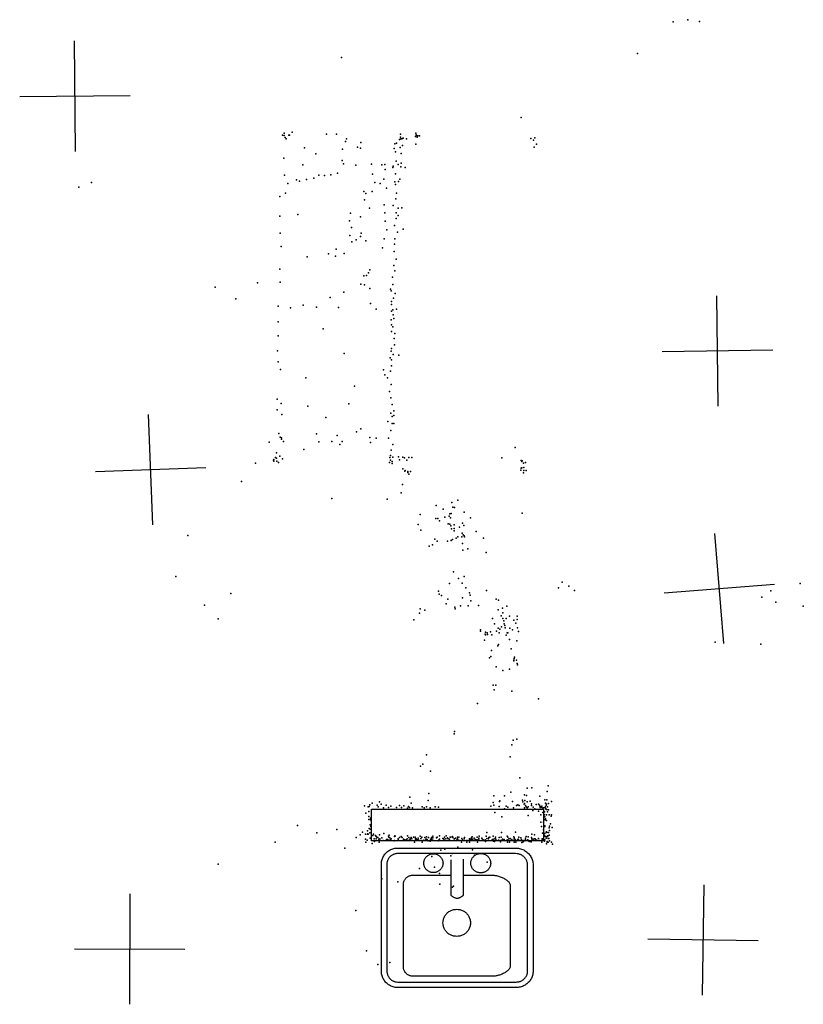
# Model space of a CAD drawing. Header units: millimetres. Extents: x -42542 to 45243, y -38526 to 67765.
# Tile 38 of 71: x -16151 to -13315, y 15016 to 18582. Entities that reach past the tile are written whole.
import ezdxf

# ---------------------------------------------------------------- set-up
doc = ezdxf.new("R2010")
doc.units = ezdxf.units.MM
for name, color, linetype in [('OBJECTS', 8, 'Continuous'), ('P', 9, 'Continuous'), ('PANOS', 10, 'Continuous'), ('WALLS', 3, 'Continuous')]:
    doc.layers.add(name, color=color, linetype=linetype)

# ---------------------------------------------------------------- blocks, each defined once
blk = doc.blocks.new('Sink_52')
for points in [[(-274.8, 182.6), (-274.5, 187.4), (-274, 191.3), (-273.3, 194.9), (-272.4, 198.5), (-271.2, 202), (-269.9, 205.3), (-268.3, 208.6), (-266.6, 211.8), (-264.6, 214.8), (-262.5, 217.7), (-260.2, 220.4), (-257.8, 223), (-255.2, 225.5), (-252.5, 227.8), (-249.6, 229.9), (-246.6, 231.9), (-243.4, 233.6), (-240.2, 235.2), (-236.8, 236.6), (-233.3, 237.7), (-229.8, 238.7), (-226.1, 239.4), (-222.4, 239.9), (-216.8, 240.2)], [(-215.9, 220.2), (-219.9, 220.1), (-222.3, 219.8), (-224.7, 219.3), (-227.1, 218.7), (-229.3, 218), (-231.6, 217.1), (-233.7, 216.1), (-235.8, 215), (-237.8, 213.7), (-239.7, 212.4), (-241.5, 210.9), (-243.3, 209.3), (-244.9, 207.6), (-246.4, 205.8), (-247.8, 203.9), (-249.1, 201.9), (-250.3, 199.9), (-251.4, 197.8), (-252.3, 195.6), (-253.1, 193.3), (-253.7, 191), (-254.2, 188.6), (-254.6, 186.3), (-254.8, 181.6)], [(-216.8, 240.2), (211.9, 240.2)], [(210.9, 220.2), (-215.9, 220.2)], [(-121.6, 185.5), (-121.3, 188.9), (-121, 191.1), (-120.6, 193.3), (-120, 195.4), (-119.3, 197.4), (-118.5, 199.4), (-117.5, 201.3), (-116.4, 203.2), (-115.3, 204.9), (-114, 206.6), (-112.6, 208.2), (-111.2, 209.8), (-109.6, 211.2), (-107.9, 212.5), (-106.2, 213.7), (-104.4, 214.9), (-102.5, 215.9), (-100.6, 216.8), (-98.6, 217.6), (-96.5, 218.2), (-94.4, 218.8), (-92.3, 219.2), (-90.1, 219.4), (-86.7, 219.5)], [(-86.7, 219.5), (-83.3, 219.4), (-81.1, 219.2), (-78.9, 218.8), (-76.8, 218.2), (-74.8, 217.6), (-72.7, 216.8), (-70.8, 215.9), (-68.9, 214.9), (-67.1, 213.7), (-65.4, 212.5), (-63.8, 211.2), (-62.2, 209.8), (-60.7, 208.2), (-59.4, 206.6), (-58.1, 204.9), (-56.9, 203.2), (-55.8, 201.3), (-54.9, 199.4), (-54.1, 197.4), (-53.4, 195.4), (-52.8, 193.3), (-52.3, 191.1), (-52, 188.9), (-51.8, 185.5)], [(48.8, 185.5), (49, 189), (49.3, 191.3), (49.8, 193.5), (50.4, 195.7), (51.1, 197.8), (52, 199.8), (52.9, 201.8), (54, 203.7), (55.2, 205.5), (56.6, 207.2), (58, 208.9), (59.5, 210.5), (61.1, 211.9), (62.8, 213.3), (64.6, 214.6), (66.4, 215.7), (68.4, 216.8), (70.4, 217.7), (72.4, 218.5), (74.5, 219.2), (76.7, 219.7), (79, 220.1), (81.2, 220.4), (84.7, 220.5)], [(84.7, 220.5), (88.2, 220.4), (90.5, 220.1), (92.7, 219.7), (94.9, 219.2), (97, 218.5), (99.1, 217.7), (101.1, 216.8), (103, 215.7), (104.8, 214.6), (106.6, 213.3), (108.3, 211.9), (109.9, 210.5), (111.4, 208.9), (112.9, 207.2), (114.2, 205.5), (115.4, 203.7), (116.5, 201.8), (117.5, 199.8), (118.3, 197.8), (119, 195.7), (119.7, 193.5), (120.1, 191.3), (120.4, 189), (120.7, 185.5)], [(254.6, 176.4), (254.5, 180.9), (254.1, 183.6), (253.6, 186.3), (252.9, 189), (252.1, 191.6), (251.1, 194.1), (249.9, 196.5), (248.7, 198.9), (247.2, 201.1), (245.7, 203.3), (244, 205.3), (242.2, 207.3), (240.2, 209.1), (238.2, 210.9), (236.1, 212.4), (233.8, 213.9), (231.5, 215.2), (229.1, 216.4), (226.6, 217.4), (224, 218.3), (221.4, 219), (218.7, 219.6), (216.1, 219.9), (210.9, 220.2)], [(211.9, 240.2), (217.1, 239.9), (221.3, 239.4), (225.3, 238.6), (229.1, 237.6), (232.9, 236.4), (236.6, 234.9), (240.2, 233.3), (243.6, 231.4), (246.9, 229.3), (250, 227), (253, 224.5), (255.9, 221.9), (258.5, 219), (261, 216.1), (263.4, 212.9), (265.5, 209.7), (267.4, 206.3), (269.1, 202.7), (270.6, 199.1), (271.9, 195.3), (272.9, 191.4), (273.7, 187.5), (274.3, 183.4), (274.6, 177.4)], [(-274.8, -206), (-274.8, 182.6)], [(-254.8, 181.6), (-254.8, -205)], [(-86.7, 151.5), (-90.1, 151.7), (-92.3, 151.9), (-94.4, 152.3), (-96.5, 152.8), (-98.6, 153.5), (-100.6, 154.3), (-102.5, 155.2), (-104.4, 156.2), (-106.2, 157.3), (-107.9, 158.6), (-109.6, 159.9), (-111.2, 161.3), (-112.6, 162.8), (-114, 164.4), (-115.3, 166.1), (-116.4, 167.9), (-117.5, 169.8), (-118.5, 171.7), (-119.3, 173.7), (-120, 175.7), (-120.6, 177.8), (-121, 180), (-121.3, 182.2), (-121.6, 185.5)], [(-51.8, 185.5), (-52, 182.2), (-52.3, 180), (-52.8, 177.8), (-53.4, 175.7), (-54.1, 173.7), (-54.9, 171.7), (-55.8, 169.8), (-56.9, 167.9), (-58.1, 166.1), (-59.4, 164.4), (-60.7, 162.8), (-62.2, 161.3), (-63.8, 159.9), (-65.4, 158.6), (-67.1, 157.3), (-68.9, 156.2), (-70.8, 155.2), (-72.7, 154.3), (-74.8, 153.5), (-76.8, 152.8), (-78.9, 152.3), (-81.1, 151.9), (-83.3, 151.7), (-86.7, 151.5)], [(-23.8, 198.2), (-23.8, 70.2)], [(21.8, 70.2), (21.8, 199.7)], [(84.7, 150.5), (81.2, 150.7), (79, 150.9), (76.7, 151.3), (74.5, 151.9), (72.4, 152.5), (70.4, 153.4), (68.4, 154.3), (66.4, 155.3), (64.6, 156.5), (62.8, 157.7), (61.1, 159.1), (59.5, 160.6), (58, 162.2), (56.6, 163.8), (55.2, 165.6), (54, 167.4), (52.9, 169.3), (52, 171.3), (51.1, 173.3), (50.4, 175.4), (49.8, 177.6), (49.3, 179.8), (49, 182.1), (48.8, 185.5)], [(120.7, 185.5), (120.4, 182.1), (120.1, 179.8), (119.7, 177.6), (119, 175.4), (118.3, 173.3), (117.5, 171.3), (116.5, 169.3), (115.4, 167.4), (114.2, 165.6), (112.9, 163.8), (111.4, 162.2), (109.9, 160.6), (108.3, 159.1), (106.6, 157.7), (104.8, 156.5), (103, 155.3), (101.1, 154.3), (99.1, 153.4), (97, 152.5), (94.9, 151.9), (92.7, 151.3), (90.5, 150.9), (88.2, 150.7), (84.7, 150.5)], [(254.6, -203.3), (254.6, 176.4)], [(274.6, 177.4), (274.6, -204.3)], [(-195.4, 108.3), (-195.2, 111.7), (-194.9, 113.9), (-194.4, 116), (-193.8, 118.1), (-193.1, 120.1), (-192.3, 122), (-191.4, 123.9), (-190.3, 125.7), (-189.2, 127.5), (-187.9, 129.2), (-186.5, 130.8), (-185.1, 132.3), (-183.5, 133.7), (-181.9, 135), (-180.2, 136.2), (-178.4, 137.3), (-176.6, 138.3), (-174.7, 139.2), (-172.7, 140), (-170.7, 140.6), (-168.6, 141.1), (-166.4, 141.5), (-164.3, 141.8), (-160.9, 141.9)], [(-195.4, -189.4), (-195.4, 108.3)], [(-160.9, 141.9), (-23.7, 141.9)], [(21.8, 141.9), (129.4, 141.9)], [(129.4, 141.9), (133.3, 141.7), (136.2, 141.4), (139.1, 140.9), (142.2, 140.3), (145.4, 139.6), (148.7, 138.7), (152, 137.7), (155.3, 136.6), (158.6, 135.3), (161.9, 134), (165.1, 132.5), (168.2, 130.9), (171.3, 129.2), (174.2, 127.5), (177, 125.6), (179.6, 123.7), (182, 121.6), (184.2, 119.5), (186.2, 117.4), (187.9, 115.1), (189.3, 112.8), (190.4, 110.5), (191.1, 108.1), (191.6, 104.4)], [(191.6, 104.4), (191.6, -187.6)], [(-23.8, 70.2), (-21.1, 67.6), (-19.2, 66.1), (-17.4, 64.7), (-15.6, 63.5), (-13.8, 62.4), (-11.9, 61.4), (-10.1, 60.6), (-8.3, 60), (-6.5, 59.4), (-4.7, 59.1), (-2.8, 58.9), (-1, 58.8), (0.8, 58.9), (2.6, 59.1), (4.4, 59.4), (6.3, 60), (8.1, 60.6), (9.9, 61.4), (11.7, 62.4), (13.6, 63.5), (15.4, 64.7), (17.2, 66.1), (19, 67.6), (21.8, 70.2)], [(-52, -30.6), (-51.7, -25.8), (-51.3, -22.6), (-50.6, -19.5), (-49.8, -16.5), (-48.8, -13.6), (-47.6, -10.7), (-46.3, -8), (-44.8, -5.3), (-43.1, -2.8), (-41.3, -0.3), (-39.3, 2), (-37.2, 4.2), (-35, 6.3), (-32.6, 8.2), (-30.2, 10), (-27.6, 11.6), (-24.9, 13.1), (-22.1, 14.4), (-19.3, 15.5), (-16.3, 16.5), (-13.3, 17.2), (-10.2, 17.8), (-7, 18.2), (-2.2, 18.4)], [(-2.2, 18.4), (2.7, 18.2), (5.8, 17.8), (8.9, 17.2), (12, 16.5), (14.9, 15.5), (17.8, 14.4), (20.6, 13.1), (23.2, 11.6), (25.8, 10), (28.3, 8.2), (30.6, 6.3), (32.9, 4.2), (35, 2), (36.9, -0.3), (38.7, -2.8), (40.4, -5.3), (41.9, -8), (43.3, -10.7), (44.4, -13.6), (45.4, -16.5), (46.3, -19.5), (46.9, -22.6), (47.3, -25.8), (47.6, -30.6)], [(-2.2, -79.6), (-7, -79.4), (-10.2, -79), (-13.3, -78.4), (-16.3, -77.7), (-19.3, -76.7), (-22.1, -75.6), (-24.9, -74.3), (-27.6, -72.8), (-30.2, -71.2), (-32.6, -69.4), (-35, -67.5), (-37.2, -65.4), (-39.3, -63.2), (-41.3, -60.9), (-43.1, -58.5), (-44.8, -55.9), (-46.3, -53.3), (-47.6, -50.5), (-48.8, -47.7), (-49.8, -44.7), (-50.6, -41.7), (-51.3, -38.6), (-51.7, -35.5), (-52, -30.6)], [(47.6, -30.6), (47.3, -35.5), (46.9, -38.6), (46.3, -41.7), (45.4, -44.7), (44.4, -47.7), (43.3, -50.5), (41.9, -53.3), (40.4, -55.9), (38.7, -58.5), (36.9, -60.9), (35, -63.2), (32.9, -65.4), (30.6, -67.5), (28.3, -69.4), (25.8, -71.2), (23.2, -72.8), (20.6, -74.3), (17.8, -75.6), (14.9, -76.7), (12, -77.7), (8.9, -78.4), (5.8, -79), (2.7, -79.4), (-2.2, -79.6)], [(-215.3, -264.9), (-220.7, -264.7), (-224.7, -264.2), (-228.4, -263.5), (-232, -262.5), (-235.6, -261.4), (-239, -260), (-242.4, -258.4), (-245.6, -256.6), (-248.7, -254.7), (-251.7, -252.5), (-254.5, -250.2), (-257.1, -247.7), (-259.7, -245.1), (-262, -242.3), (-264.2, -239.4), (-266.2, -236.3), (-268, -233.1), (-269.6, -229.8), (-271, -226.3), (-272.2, -222.8), (-273.2, -219.2), (-273.9, -215.4), (-274.5, -211.6), (-274.8, -206)], [(-254.8, -205), (-254.6, -209.1), (-254.3, -211.6), (-253.9, -214.1), (-253.2, -216.5), (-252.5, -218.8), (-251.6, -221.1), (-250.5, -223.3), (-249.4, -225.5), (-248.1, -227.5), (-246.6, -229.5), (-245.1, -231.4), (-243.4, -233.2), (-241.7, -234.8), (-239.8, -236.4), (-237.9, -237.9), (-235.9, -239.2), (-233.7, -240.4), (-231.5, -241.5), (-229.3, -242.4), (-226.9, -243.2), (-224.5, -243.9), (-222.1, -244.4), (-219.7, -244.7), (-215.3, -244.9)], [(-161.3, -223.5), (-164.6, -223.4), (-166.8, -223.1), (-168.9, -222.7), (-171, -222.1), (-173, -221.4), (-175, -220.6), (-176.9, -219.7), (-178.8, -218.7), (-180.5, -217.5), (-182.2, -216.3), (-183.9, -215), (-185.4, -213.5), (-186.8, -212), (-188.2, -210.4), (-189.4, -208.7), (-190.5, -206.9), (-191.6, -205.1), (-192.5, -203.2), (-193.3, -201.2), (-194, -199.2), (-194.5, -197.1), (-194.9, -194.9), (-195.2, -192.8), (-195.4, -189.4)], [(191.6, -187.6), (191.1, -191.1), (190.4, -193.4), (189.3, -195.7), (188, -197.9), (186.3, -200), (184.4, -202.1), (182.2, -204.1), (179.8, -206), (177.3, -207.9), (174.6, -209.7), (171.7, -211.4), (168.7, -213), (165.6, -214.5), (162.5, -215.9), (159.2, -217.2), (156, -218.4), (152.8, -219.5), (149.6, -220.5), (146.4, -221.3), (143.3, -222), (140.3, -222.6), (137.5, -223.1), (134.7, -223.4), (131, -223.5)], [(213, -244.9), (217.2, -244.8), (219.8, -244.4), (222.4, -244), (224.9, -243.3), (227.4, -242.5), (229.8, -241.6), (232.1, -240.5), (234.3, -239.3), (236.5, -237.9), (238.5, -236.4), (240.5, -234.8), (242.4, -233.1), (244.1, -231.3), (245.7, -229.3), (247.3, -227.3), (248.6, -225.2), (249.9, -223), (251, -220.7), (252, -218.3), (252.8, -215.9), (253.5, -213.4), (254, -210.8), (254.4, -208.3), (254.6, -203.3)], [(274.6, -204.3), (274.4, -209.3), (273.9, -213.4), (273.1, -217.2), (272.2, -221), (271, -224.6), (269.6, -228.2), (267.9, -231.6), (266.1, -234.9), (264.1, -238.1), (261.9, -241.2), (259.5, -244.1), (256.9, -246.8), (254.2, -249.4), (251.3, -251.8), (248.3, -254), (245.1, -256.1), (241.9, -257.9), (238.4, -259.6), (234.9, -261.1), (231.3, -262.3), (227.5, -263.3), (223.7, -264.1), (219.8, -264.6), (214, -264.9)], [(-215.3, -244.9), (213, -244.9)], [(131, -223.5), (-161.3, -223.5)], [(214, -264.9), (-215.3, -264.9)]]:
    blk.add_lwpolyline(points)

msp = doc.modelspace()

# ---------------------------------------------------------------- linework, layer by layer
at = {"layer": 'P'}
for p in [(-13733, 18582), (-13786, 18574), (-13691, 18575), (-14986, 18445), (-13915, 18459), (-14336, 18228), (-15200, 18164), (-15194, 18171), (-15194, 18163), (-15190, 18155), (-15187, 18150), (-15177, 18164), (-15175, 18164), (-15165, 18175), (-15041, 18168), (-15005, 18168), (-14969, 18150), (-14773, 18168), (-14773, 18157), (-14772, 18151), (-14771, 18150), (-14766, 18152), (-14763, 18153), (-14751, 18151), (-14719, 18159), (-14717, 18171), (-14716, 18165), (-14715, 18163), (-14713, 18157), (-14710, 18161), (-14704, 18161), (-14301, 18152), (-14287, 18154), (-15120, 18118), (-14972, 18141), (-14929, 18120), (-14918, 18117), (-14916, 18137), (-14796, 18115), (-14794, 18133), (-14788, 18135), (-14776, 18148), (-14774, 18119), (-14766, 18126), (-14718, 18131), (-14292, 18146), (-14289, 18120), (-14281, 18131), (-15195, 18081), (-15079, 18096), (-14983, 18113), (-14791, 18104), (-14771, 18097), (-15126, 18056), (-14984, 18072), (-14979, 18060), (-14935, 18055), (-14878, 18059), (-14841, 18056), (-14830, 18058), (-14801, 18047), (-14800, 18052), (-14789, 18070), (-14781, 18058), (-14772, 18049), (-14770, 18063), (-14756, 18047), (-15193, 18019), (-15087, 18008), (-15068, 18019), (-15048, 18018), (-15025, 18020), (-15001, 18026), (-14874, 18022), (-14828, 18040), (-14791, 18024), (-15937, 17975), (-15891, 17993), (-15181, 17989), (-15149, 18002), (-15139, 17997), (-15113, 18003), (-14866, 17993), (-14847, 17989), (-14833, 18005), (-14824, 17972), (-14794, 17995), (-14791, 17985), (-14780, 17996), (-14775, 18005), (-15210, 17942), (-15189, 17954), (-14906, 17960), (-14898, 17952), (-14875, 17960), (-14787, 17954), (-14903, 17930), (-14885, 17900), (-14832, 17912), (-14800, 17909), (-14790, 17933), (-14768, 17901), (-15210, 17870), (-15145, 17877), (-14954, 17881), (-14918, 17868), (-14830, 17882), (-14789, 17883), (-14782, 17899), (-14781, 17873), (-14957, 17854), (-14950, 17830), (-14828, 17852), (-14795, 17837), (-14789, 17862), (-15209, 17809), (-14956, 17801), (-14918, 17797), (-14915, 17809), (-14823, 17821), (-14784, 17813), (-14763, 17823), (-15205, 17761), (-14949, 17777), (-14933, 17785), (-14899, 17781), (-14832, 17788), (-14795, 17769), (-14794, 17789), (-15111, 17723), (-15034, 17734), (-15008, 17726), (-15006, 17751), (-14977, 17735), (-14838, 17756), (-14796, 17743), (-14797, 17692), (-14789, 17715), (-15210, 17679), (-14906, 17655), (-14896, 17656), (-14889, 17665), (-14884, 17676), (-14794, 17672), (-15291, 17629), (-15208, 17631), (-14917, 17624), (-14903, 17622), (-14802, 17649), (-14801, 17623), (-15444, 17613), (-14978, 17595), (-14884, 17608), (-14809, 17606), (-14807, 17600), (-14792, 17591), (-15369, 17571), (-15216, 17544), (-15125, 17548), (-15027, 17576), (-14881, 17554), (-14806, 17562), (-14805, 17550), (-14798, 17573), (-15171, 17539), (-15077, 17541), (-14997, 17540), (-14861, 17534), (-14805, 17526), (-14801, 17531), (-14800, 17513), (-14788, 17534), (-15216, 17488), (-14807, 17495), (-14806, 17477), (-14797, 17500), (-15216, 17437), (-15053, 17462), (-14806, 17453), (-14801, 17470), (-14793, 17446), (-14796, 17428), (-14795, 17404), (-15218, 17383), (-14977, 17373), (-14807, 17381), (-14806, 17391), (-14800, 17369), (-14779, 17367), (-15216, 17343), (-14810, 17358), (-14805, 17350), (-15207, 17315), (-14834, 17314), (-14830, 17296), (-14809, 17309), (-14805, 17328), (-15116, 17285), (-14820, 17285), (-14807, 17261), (-14939, 17255), (-14813, 17236), (-15219, 17208), (-15205, 17192), (-14960, 17191), (-14808, 17212), (-14803, 17188), (-15219, 17169), (-15203, 17152), (-15108, 17182), (-14808, 17157), (-14797, 17165), (-15043, 17141), (-14819, 17127), (-14803, 17145), (-14803, 17120), (-14797, 17149), (-14797, 17120), (-15213, 17083), (-15077, 17082), (-14932, 17090), (-14917, 17100), (-14808, 17094), (-15248, 17052), (-15208, 17070), (-15204, 17068), (-15204, 17063), (-15196, 17054), (-15068, 17053), (-15022, 17054), (-15002, 17076), (-14984, 17055), (-14884, 17069), (-14881, 17051), (-14861, 17067), (-14816, 17066), (-15222, 17013), (-15123, 17026), (-14993, 17044), (-14807, 17023), (-14801, 17044), (-14358, 17033), (-15298, 16976), (-15233, 16987), (-15231, 16989), (-15231, 16983), (-15225, 16997), (-15222, 16994), (-15220, 16983), (-15214, 16978), (-15210, 17001), (-15200, 16992), (-14813, 16979), (-14812, 16996), (-14809, 17004), (-14809, 16987), (-14803, 16982), (-14803, 16975), (-14801, 16998), (-14780, 16999), (-14776, 16988), (-14764, 16998), (-14759, 16995), (-14750, 16987), (-14743, 16996), (-14732, 16996), (-14406, 16995), (-14336, 16986), (-14334, 16982), (-14333, 16984), (-14328, 16976), (-14321, 16978), (-14764, 16956), (-14757, 16947), (-14756, 16949), (-14747, 16942), (-14746, 16946), (-14737, 16946), (-14338, 16951), (-14336, 16958), (-14334, 16959), (-14328, 16941), (-14327, 16960), (-14326, 16949), (-14318, 16949), (-15349, 16909), (-14743, 16936), (-14771, 16869), (-14766, 16899), (-15021, 16848), (-14821, 16846), (-14587, 16834), (-14566, 16842), (-14644, 16823), (-14618, 16810), (-14584, 16817), (-14578, 16815), (-14543, 16799), (-14332, 16795), (-14702, 16790), (-14645, 16776), (-14638, 16776), (-14632, 16767), (-14612, 16780), (-14597, 16784), (-14594, 16792), (-14592, 16778), (-14590, 16794), (-14549, 16759), (-14520, 16778), (-14709, 16754), (-14699, 16733), (-14600, 16756), (-14594, 16755), (-14591, 16749), (-14588, 16738), (-14579, 16753), (-14579, 16740), (-14579, 16731), (-14559, 16744), (-14544, 16750), (-14499, 16729), (-15543, 16714), (-14649, 16701), (-14640, 16694), (-14603, 16693), (-14589, 16696), (-14585, 16700), (-14571, 16704), (-14565, 16709), (-14551, 16709), (-14550, 16723), (-14546, 16717), (-14543, 16713), (-14541, 16709), (-14473, 16704), (-14669, 16676), (-14657, 16680), (-14549, 16685), (-14547, 16661), (-14529, 16666), (-14463, 16653), (-14581, 16582), (-15586, 16565), (-14563, 16558), (-14542, 16565), (-14188, 16545), (-14636, 16512), (-14596, 16540), (-14550, 16541), (-14536, 16525), (-14462, 16515), (-14201, 16524), (-14164, 16531), (-14143, 16515), (-13432, 16514), (-13326, 16540), (-15387, 16504), (-14633, 16502), (-14625, 16497), (-14602, 16484), (-14549, 16488), (-14523, 16506), (-14521, 16498), (-14518, 16478), (-14427, 16483), (-14418, 16480), (-13465, 16491), (-15483, 16462), (-14702, 16449), (-14685, 16444), (-14608, 16467), (-14576, 16455), (-14575, 16449), (-14556, 16459), (-14528, 16459), (-14491, 16461), (-14419, 16445), (-14404, 16451), (-14388, 16458), (-13414, 16473), (-13315, 16458), (-15433, 16412), (-14725, 16409), (-14704, 16433), (-14440, 16414), (-14408, 16423), (-14403, 16434), (-14402, 16414), (-14399, 16405), (-14390, 16413), (-14378, 16422), (-14363, 16408), (-14351, 16422), (-14351, 16410), (-14484, 16367), (-14483, 16373), (-14433, 16394), (-14425, 16368), (-14419, 16378), (-14414, 16375), (-14407, 16383), (-14398, 16394), (-14395, 16388), (-14394, 16380), (-14377, 16379), (-14367, 16373), (-14355, 16397), (-14350, 16380), (-14469, 16335), (-14466, 16357), (-14465, 16364), (-14465, 16354), (-14459, 16361), (-14458, 16355), (-14447, 16365), (-14442, 16354), (-14416, 16361), (-14390, 16353), (-14387, 16362), (-14385, 16361), (-14379, 16338), (-14352, 16332), (-14346, 16366), (-14444, 16297), (-14421, 16314), (-14418, 16319), (-14372, 16304), (-13634, 16328), (-13469, 16321), (-14451, 16271), (-14446, 16276), (-14363, 16262), (-14363, 16260), (-14361, 16269), (-14360, 16273), (-14353, 16263), (-14427, 16239), (-14403, 16225), (-14379, 16230), (-14351, 16251), (-14349, 16246), (-14438, 16172), (-14434, 16155), (-14428, 16172), (-14370, 16150), (-14274, 16122), (-14494, 16106), (-14579, 15996), (-14578, 16004), (-14352, 15977), (-14370, 15956), (-14365, 15973), (-14679, 15920), (-14376, 15913), (-14701, 15879), (-14692, 15886), (-14664, 15861), (-14341, 15836), (-14314, 15799), (-14298, 15800), (-14238, 15807), (-14739, 15767), (-14671, 15780), (-14435, 15771), (-14396, 15771), (-14374, 15784), (-14324, 15775), (-14317, 15772), (-14269, 15770), (-14242, 15787), (-14903, 15735), (-14890, 15732), (-14886, 15733), (-14884, 15739), (-14875, 15745), (-14858, 15738), (-14854, 15731), (-14849, 15750), (-14843, 15741), (-14834, 15728), (-14825, 15737), (-14816, 15729), (-14808, 15734), (-14788, 15729), (-14777, 15736), (-14769, 15729), (-14761, 15735), (-14748, 15727), (-14744, 15733), (-14740, 15729), (-14734, 15745), (-14729, 15728), (-14695, 15732), (-14687, 15728), (-14679, 15731), (-14673, 15754), (-14666, 15728), (-14648, 15732), (-14636, 15730), (-14446, 15734), (-14438, 15747), (-14435, 15738), (-14416, 15733), (-14415, 15751), (-14413, 15753), (-14391, 15734), (-14384, 15730), (-14367, 15751), (-14364, 15728), (-14353, 15736), (-14348, 15739), (-14343, 15736), (-14331, 15755), (-14330, 15750), (-14325, 15741), (-14324, 15744), (-14324, 15728), (-14323, 15754), (-14321, 15736), (-14318, 15732), (-14315, 15749), (-14314, 15728), (-14311, 15731), (-14304, 15752), (-14299, 15742), (-14299, 15736), (-14293, 15730), (-14282, 15740), (-14274, 15741), (-14270, 15738), (-14267, 15733), (-14267, 15729), (-14264, 15729), (-14261, 15734), (-14258, 15728), (-14254, 15728), (-14251, 15757), (-14251, 15729), (-14248, 15745), (-14248, 15731), (-14246, 15737), (-14244, 15741), (-14243, 15757), (-14241, 15732), (-14237, 15743), (-14227, 15751), (-14898, 15709), (-14887, 15714), (-14887, 15697), (-14881, 15690), (-14431, 15711), (-14406, 15695), (-14396, 15724), (-14311, 15700), (-14294, 15718), (-14287, 15724), (-14274, 15716), (-14265, 15703), (-14258, 15711), (-14252, 15713), (-14252, 15703), (-14251, 15695), (-14247, 15724), (-14245, 15722), (-14244, 15702), (-14241, 15713), (-14239, 15721), (-14237, 15720), (-14235, 15702), (-14228, 15698), (-14226, 15703), (-15146, 15664), (-14887, 15686), (-14883, 15666), (-14882, 15684), (-14880, 15660), (-14265, 15676), (-14263, 15660), (-14255, 15676), (-14255, 15676), (-14250, 15686), (-14250, 15663), (-14250, 15660), (-14249, 15684), (-14248, 15688), (-14245, 15682), (-14235, 15655), (-14234, 15661), (-14230, 15670), (-14224, 15656), (-15076, 15637), (-15003, 15649), (-14933, 15620), (-14919, 15630), (-14911, 15640), (-14900, 15633), (-14893, 15632), (-14892, 15645), (-14891, 15634), (-14890, 15633), (-14886, 15653), (-14884, 15637), (-14883, 15651), (-14883, 15618), (-14873, 15628), (-14871, 15632), (-14863, 15628), (-14861, 15624), (-14859, 15622), (-14855, 15620), (-14849, 15630), (-14840, 15619), (-14833, 15635), (-14816, 15625), (-14815, 15621), (-14814, 15629), (-14812, 15619), (-14795, 15624), (-14793, 15627), (-14792, 15625), (-14777, 15620), (-14771, 15624), (-14767, 15620), (-14748, 15626), (-14743, 15620), (-14743, 15620), (-14735, 15618), (-14734, 15620), (-14726, 15621), (-14720, 15621), (-14719, 15618), (-14709, 15618), (-14702, 15625), (-14696, 15622), (-14685, 15620), (-14679, 15623), (-14672, 15620), (-14661, 15620), (-14659, 15618), (-14656, 15625), (-14656, 15619), (-14643, 15619), (-14640, 15622), (-14632, 15627), (-14614, 15622), (-14608, 15626), (-14603, 15619), (-14593, 15622), (-14591, 15622), (-14585, 15624), (-14583, 15620), (-14574, 15618), (-14567, 15622), (-14562, 15622), (-14541, 15620), (-14516, 15620), (-14513, 15623), (-14506, 15618), (-14496, 15621), (-14489, 15618), (-14488, 15625), (-14479, 15618), (-14463, 15625), (-14460, 15639), (-14453, 15620), (-14450, 15621), (-14438, 15625), (-14429, 15621), (-14416, 15620), (-14408, 15622), (-14407, 15638), (-14387, 15625), (-14385, 15621), (-14363, 15623), (-14362, 15620), (-14361, 15618), (-14357, 15640), (-14345, 15621), (-14338, 15619), (-14320, 15618), (-14318, 15624), (-14311, 15623), (-14299, 15620), (-14298, 15633), (-14288, 15630), (-14259, 15636), (-14255, 15648), (-14252, 15628), (-14251, 15635), (-14250, 15625), (-14246, 15640), (-14246, 15623), (-14246, 15618), (-14244, 15641), (-14243, 15638), (-14241, 15626), (-14241, 15624), (-14240, 15627), (-14237, 15638), (-14235, 15629), (-14234, 15646), (-15227, 15603), (-14900, 15614), (-14899, 15604), (-14894, 15611), (-14875, 15599), (-14868, 15615), (-14867, 15606), (-14861, 15616), (-14852, 15614), (-14850, 15603), (-14848, 15616), (-14847, 15609), (-14836, 15609), (-14824, 15613), (-14822, 15613), (-14821, 15609), (-14819, 15613), (-14810, 15612), (-14808, 15610), (-14807, 15615), (-14796, 15608), (-14795, 15609), (-14782, 15615), (-14781, 15614), (-14780, 15609), (-14780, 15609), (-14762, 15614), (-14759, 15610), (-14757, 15612), (-14751, 15612), (-14751, 15609), (-14749, 15615), (-14742, 15611), (-14738, 15615), (-14737, 15609), (-14732, 15615), (-14722, 15604), (-14719, 15614), (-14719, 15610), (-14716, 15616), (-14714, 15613), (-14712, 15611), (-14709, 15612), (-14705, 15609), (-14699, 15617), (-14696, 15609), (-14694, 15603), (-14688, 15611), (-14681, 15614), (-14679, 15614), (-14676, 15613), (-14676, 15609), (-14673, 15608), (-14665, 15607), (-14664, 15614), (-14662, 15612), (-14659, 15613), (-14655, 15610), (-14654, 15609), (-14637, 15608), (-14635, 15610), (-14634, 15611), (-14632, 15614), (-14620, 15617), (-14620, 15617), (-14616, 15615), (-14616, 15614), (-14615, 15610), (-14614, 15609), (-14609, 15616), (-14600, 15616), (-14596, 15614), (-14579, 15615), (-14579, 15609), (-14572, 15610), (-14568, 15614), (-14567, 15616), (-14565, 15613), (-14565, 15585), (-14558, 15609), (-14552, 15604), (-14551, 15617), (-14548, 15612), (-14542, 15615), (-14535, 15610), (-14533, 15603), (-14529, 15610), (-14523, 15616), (-14523, 15614), (-14523, 15604), (-14521, 15614), (-14518, 15609), (-14517, 15615), (-14516, 15613), (-14513, 15613), (-14512, 15614), (-14506, 15611), (-14501, 15613), (-14496, 15612), (-14496, 15609), (-14494, 15604), (-14490, 15614), (-14477, 15616), (-14474, 15612), (-14472, 15609), (-14466, 15612), (-14465, 15611), (-14465, 15606), (-14460, 15617), (-14455, 15616), (-14441, 15612), (-14438, 15614), (-14436, 15607), (-14433, 15606), (-14432, 15616), (-14429, 15615), (-14427, 15611), (-14425, 15609), (-14418, 15611), (-14412, 15610), (-14411, 15605), (-14407, 15609), (-14404, 15614), (-14403, 15612), (-14398, 15613), (-14387, 15612), (-14386, 15604), (-14384, 15610), (-14383, 15610), (-14381, 15616), (-14379, 15604), (-14378, 15604), (-14376, 15617), (-14373, 15611), (-14370, 15613), (-14363, 15611), (-14361, 15604), (-14358, 15613), (-14355, 15604), (-14350, 15611), (-14349, 15612), (-14347, 15614), (-14343, 15610), (-14341, 15610), (-14335, 15613), (-14334, 15602), (-14329, 15605), (-14327, 15610), (-14323, 15608), (-14321, 15613), (-14312, 15612), (-14307, 15606), (-14303, 15606), (-14300, 15605), (-14298, 15609), (-14297, 15616), (-14293, 15614), (-14288, 15616), (-14285, 15615), (-14283, 15612), (-14283, 15610), (-14279, 15611), (-14279, 15610), (-14274, 15617), (-14271, 15609), (-14262, 15604), (-14260, 15615), (-14260, 15611), (-14256, 15615), (-14255, 15615), (-14252, 15607), (-14250, 15612), (-14244, 15597), (-14242, 15606), (-14242, 15604), (-14238, 15617), (-14238, 15604), (-14236, 15617), (-14234, 15608), (-14226, 15604), (-14223, 15596), (-14975, 15582), (-14660, 15552), (-14627, 15575), (-14613, 15578), (-14591, 15554), (-14586, 15562), (-14512, 15576), (-14505, 15557), (-15433, 15524), (-14650, 15513), (-14459, 15531), (-14704, 15508), (-14632, 15490), (-14841, 15471), (-14783, 15460), (-14631, 15451), (-14585, 15441), (-14581, 15444), (-14935, 15356), (-14896, 15210), (-14855, 15160), (-14812, 15168)]:
    msp.add_point(p, dxfattribs=at)
at = {"layer": 'PANOS'}
for points in [[(-15949.6, 18104.9), (-15953.1, 18504.9)], [(-15751.3, 18306.7), (-16151.3, 18303.2)], [(-13622.8, 17182.1), (-13628.1, 17582.1)], [(-13425.5, 17384.8), (-13825.4, 17379.4)], [(-15669.8, 16753.1), (-15684.9, 17152.8)], [(-15877.2, 16945.4), (-15477.5, 16960.4)], [(-13602.9, 16322.8), (-13635.3, 16721.4)], [(-13818.4, 16505.9), (-13419.8, 16538.3)], [(-13675.2, 15448.9), (-13680.9, 15048.9)], [(-15753.1, 15416.3), (-15753.9, 15016.3)], [(-13478.1, 15246), (-13878.1, 15251.8)], [(-15953.5, 15216.7), (-15553.5, 15215.9)]]:
    msp.add_lwpolyline(points, dxfattribs=at)
at = {"layer": 'WALLS'}
msp.add_lwpolyline([(-14255.8, 15608.3), (-14878, 15608.3), (-14878, 15665.5), (-14878, 15722.6), (-14255.8, 15722.6), (-14255.8, 15665.5), (-14255.8, 15608.3)], dxfattribs=at)

# ---------------------------------------------------------------- block references
at = {"layer": 'OBJECTS'}
msp.add_blockref('Sink_52', (-14567.3, 15341.9), dxfattribs=at)

doc.saveas('drawing.dxf')
